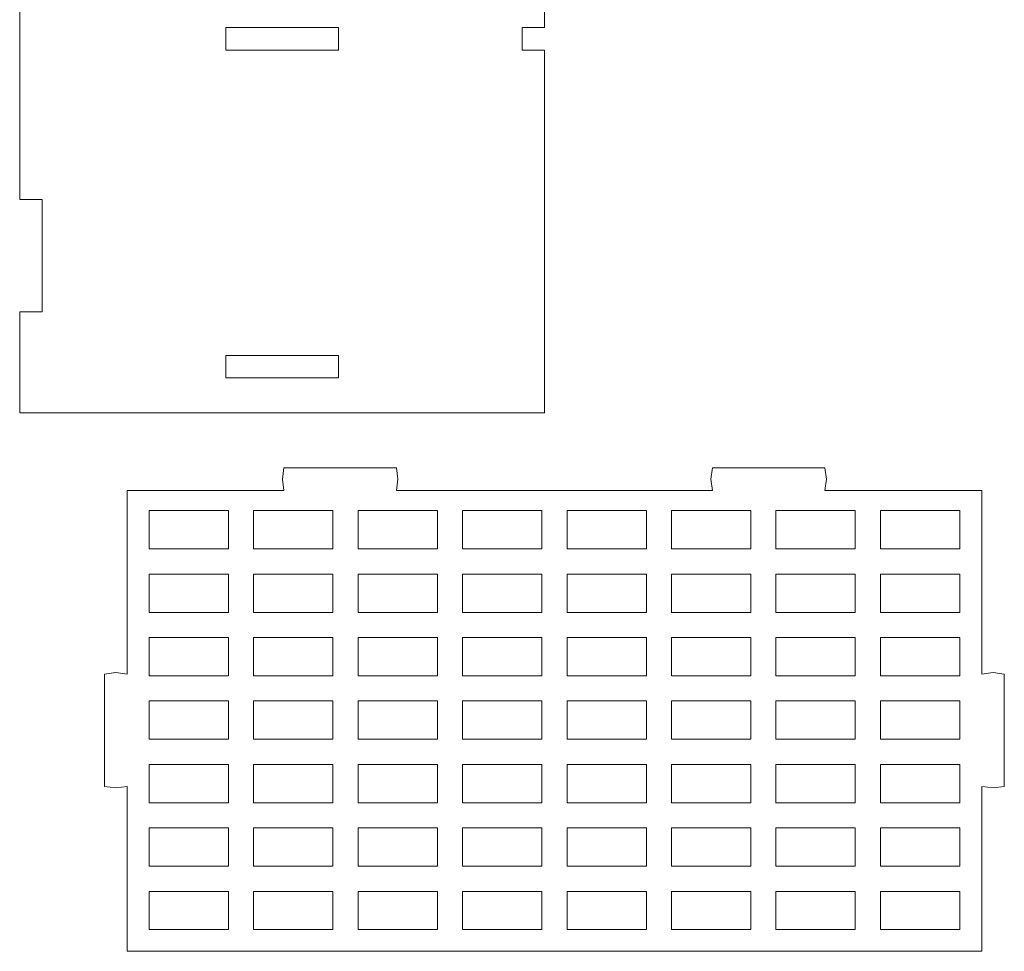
# Model space of a CAD drawing. Header units: centimetres. Extents: x -179 to 199, y -139 to 174.
# Tile 4 of 76: x -161.89 to -152.94, y -80.51 to -72.03. Entities that reach past the tile are written whole.
import ezdxf

# ---------------------------------------------------------------- set-up
doc = ezdxf.new("R2010")
doc.units = ezdxf.units.CM
doc.header["$MEASUREMENT"] = 0
doc.layers.add('Layer 1', color=7, linetype='Continuous')

msp = doc.modelspace()

# ---------------------------------------------------------------- linework, layer by layer
at = {"layer": 'Layer 1', "lineweight": 5}
for points, knots in [([(-161.89463, -55.83755), (-161.89463, -55.83755), (-157.12259, -55.83755), (-157.12259, -55.83755), (-157.12259, -55.83755), (-157.12259, -55.83755), (-157.12259, -56.09873), (-157.12259, -56.09873), (-157.12259, -56.09873), (-157.12259, -56.09873), (-157.32703, -56.09873), (-157.32703, -56.09873), (-157.32703, -56.09873), (-157.32703, -56.09873), (-157.32703, -56.30325), (-157.32703, -56.30325), (-157.32703, -56.30325), (-157.32703, -56.30325), (-157.12259, -56.30325), (-157.12259, -56.30325), (-157.12259, -56.30325), (-157.12259, -56.30325), (-157.12259, -59.44719), (-157.12259, -59.44719), (-157.12259, -59.44719), (-157.12259, -59.44719), (-157.32703, -59.44719), (-157.32703, -59.44719), (-157.32703, -59.44719), (-157.32703, -59.44719), (-157.32703, -59.6517), (-157.32703, -59.6517), (-157.32703, -59.6517), (-157.32703, -59.6517), (-157.12259, -59.6517), (-157.12259, -59.6517), (-157.12259, -59.6517), (-157.12259, -59.6517), (-157.12259, -60.10838), (-157.12259, -60.10838), (-157.12259, -60.10838), (-157.12259, -60.10838), (-157.32703, -60.10838), (-157.32703, -60.10838), (-157.32703, -60.10838), (-157.32703, -60.10838), (-157.32703, -60.31315), (-157.32703, -60.31315), (-157.32703, -60.31315), (-157.32703, -60.31315), (-157.12259, -60.31315), (-157.12259, -60.31315), (-157.12259, -60.31315), (-157.12259, -60.31315), (-157.12259, -72.1041), (-157.12259, -72.1041), (-157.12259, -72.1041), (-157.12259, -72.1041), (-157.32703, -72.1041), (-157.32703, -72.1041), (-157.32703, -72.1041), (-157.32703, -72.1041), (-157.32703, -72.30887), (-157.32703, -72.30887), (-157.32703, -72.30887), (-157.32703, -72.30887), (-157.12259, -72.30887), (-157.12259, -72.30887), (-157.12259, -72.30887), (-157.12259, -72.30887), (-157.12259, -75.60813), (-157.12259, -75.60813), (-157.12259, -75.60813), (-157.12259, -75.60813), (-161.89463, -75.60813), (-161.89463, -75.60813), (-161.89463, -75.60813), (-161.89463, -75.60813), (-161.89463, -74.69091), (-161.89463, -74.69091), (-161.89463, -74.69091), (-161.89463, -74.69091), (-161.6902, -74.69091), (-161.6902, -74.69091), (-161.6902, -74.69091), (-161.6902, -74.69091), (-161.6902, -73.66809), (-161.6902, -73.66809), (-161.6902, -73.66809), (-161.6902, -73.66809), (-161.89463, -73.66809), (-161.89463, -73.66809), (-161.89463, -73.66809), (-161.89463, -73.66809), (-161.89463, -70.46258), (-161.89463, -70.46258), (-161.89463, -70.46258), (-161.82663, -70.46258), (-161.7584, -70.46258), (-161.6902, -70.46258), (-161.6902, -70.46258), (-161.6902, -70.12156), (-161.6902, -69.78079), (-161.6902, -69.43976), (-161.6902, -69.43976), (-161.7584, -69.43976), (-161.82663, -69.43976), (-161.89463, -69.43976), (-161.89463, -69.43976), (-161.89463, -69.43976), (-161.89463, -66.23426), (-161.89463, -66.23426), (-161.89463, -66.23426), (-161.82663, -66.23426), (-161.7584, -66.23426), (-161.6902, -66.23426), (-161.6902, -66.23426), (-161.6902, -65.89323), (-161.6902, -65.55246), (-161.6902, -65.21143), (-161.6902, -65.21143), (-161.7584, -65.21143), (-161.82663, -65.21143), (-161.89463, -65.21143), (-161.89463, -65.21143), (-161.89463, -65.21143), (-161.89463, -62.00567), (-161.89463, -62.00567), (-161.89463, -62.00567), (-161.82663, -62.00567), (-161.7584, -62.00567), (-161.6902, -62.00567), (-161.6902, -62.00567), (-161.6902, -61.6649), (-161.6902, -61.32387), (-161.6902, -60.9831), (-161.6902, -60.9831), (-161.7584, -60.9831), (-161.82663, -60.9831), (-161.89463, -60.9831), (-161.89463, -60.9831), (-161.89463, -60.9831), (-161.89463, -57.77734), (-161.89463, -57.77734), (-161.89463, -57.77734), (-161.89463, -57.77734), (-161.6902, -57.77734), (-161.6902, -57.77734), (-161.6902, -57.77734), (-161.6902, -57.77734), (-161.6902, -56.75477), (-161.6902, -56.75477), (-161.6902, -56.75477), (-161.6902, -56.75477), (-161.89463, -56.75477), (-161.89463, -56.75477), (-161.89463, -56.75477), (-161.89463, -56.75477), (-161.89463, -55.83755), (-161.89463, -55.83755)], [0, 0, 0, 0, 0.0243902, 0.0243902, 0.0243902, 0.0243902, 0.0487805, 0.0487805, 0.0487805, 0.0487805, 0.0731707, 0.0731707, 0.0731707, 0.0731707, 0.097561, 0.097561, 0.097561, 0.097561, 0.1219512, 0.1219512, 0.1219512, 0.1219512, 0.1463415, 0.1463415, 0.1463415, 0.1463415, 0.1707317, 0.1707317, 0.1707317, 0.1707317, 0.195122, 0.195122, 0.195122, 0.195122, 0.2195122, 0.2195122, 0.2195122, 0.2195122, 0.2439024, 0.2439024, 0.2439024, 0.2439024, 0.2682927, 0.2682927, 0.2682927, 0.2682927, 0.2926829, 0.2926829, 0.2926829, 0.2926829, 0.3170732, 0.3170732, 0.3170732, 0.3170732, 0.3414634, 0.3414634, 0.3414634, 0.3414634, 0.3658537, 0.3658537, 0.3658537, 0.3658537, 0.3902439, 0.3902439, 0.3902439, 0.3902439, 0.4146341, 0.4146341, 0.4146341, 0.4146341, 0.4390244, 0.4390244, 0.4390244, 0.4390244, 0.4634146, 0.4634146, 0.4634146, 0.4634146, 0.4878049, 0.4878049, 0.4878049, 0.4878049, 0.5121951, 0.5121951, 0.5121951, 0.5121951, 0.5365854, 0.5365854, 0.5365854, 0.5365854, 0.5609756, 0.5609756, 0.5609756, 0.5609756, 0.5853659, 0.5853659, 0.5853659, 0.5853659, 0.6097561, 0.6097561, 0.6097561, 0.6097561, 0.6341463, 0.6341463, 0.6341463, 0.6341463, 0.6585366, 0.6585366, 0.6585366, 0.6585366, 0.6829268, 0.6829268, 0.6829268, 0.6829268, 0.7073171, 0.7073171, 0.7073171, 0.7073171, 0.7317073, 0.7317073, 0.7317073, 0.7317073, 0.7560976, 0.7560976, 0.7560976, 0.7560976, 0.7804878, 0.7804878, 0.7804878, 0.7804878, 0.804878, 0.804878, 0.804878, 0.804878, 0.8292683, 0.8292683, 0.8292683, 0.8292683, 0.8536585, 0.8536585, 0.8536585, 0.8536585, 0.8780488, 0.8780488, 0.8780488, 0.8780488, 0.902439, 0.902439, 0.902439, 0.902439, 0.9268293, 0.9268293, 0.9268293, 0.9268293, 0.9512195, 0.9512195, 0.9512195, 0.9512195, 1, 1, 1, 1]), ([(-160.01988, -72.1041), (-160.01988, -72.1041), (-158.99734, -72.1041), (-158.99734, -72.1041), (-158.99734, -72.1041), (-158.99734, -72.1041), (-158.99734, -72.30887), (-158.99734, -72.30887), (-158.99734, -72.30887), (-158.99734, -72.30887), (-160.01988, -72.30887), (-160.01988, -72.30887), (-160.01988, -72.30887), (-160.01988, -72.30887), (-160.01988, -72.1041), (-160.01988, -72.1041)], [0, 0, 0, 0, 0.2, 0.2, 0.2, 0.2, 0.4, 0.4, 0.4, 0.4, 0.6, 0.6, 0.6, 0.6, 1, 1, 1, 1]), ([(-160.01988, -75.08655), (-160.01988, -75.08655), (-158.99734, -75.08655), (-158.99734, -75.08655), (-158.99734, -75.08655), (-158.99734, -75.08655), (-158.99734, -75.29106), (-158.99734, -75.29106), (-158.99734, -75.29106), (-158.99734, -75.29106), (-160.01988, -75.29106), (-160.01988, -75.29106), (-160.01988, -75.29106), (-160.01988, -75.29106), (-160.01988, -75.08655), (-160.01988, -75.08655)], [0, 0, 0, 0, 0.2, 0.2, 0.2, 0.2, 0.4, 0.4, 0.4, 0.4, 0.6, 0.6, 0.6, 0.6, 1, 1, 1, 1]), ([(-160.91838, -80.50782), (-160.91838, -80.50782), (-160.91838, -79.00758), (-160.91838, -79.00758), (-160.91838, -79.00758), (-160.91838, -79.00758), (-161.02061, -79.02123), (-161.02061, -79.02123), (-161.02061, -79.02123), (-161.02061, -79.02123), (-161.12281, -79.00758), (-161.12281, -79.00758), (-161.12281, -79.00758), (-161.12281, -79.00758), (-161.12281, -77.98501), (-161.12281, -77.98501), (-161.12281, -77.98501), (-161.12281, -77.98501), (-161.02061, -77.97136), (-161.02061, -77.97136), (-161.02061, -77.97136), (-161.02061, -77.97136), (-160.91838, -77.98501), (-160.91838, -77.98501), (-160.91838, -77.98501), (-160.91838, -77.98501), (-160.91838, -76.31466), (-160.91838, -76.31466), (-160.91838, -76.31466), (-160.91838, -76.31466), (-159.49165, -76.31466), (-159.49165, -76.31466), (-159.49165, -76.31466), (-159.49165, -76.31466), (-159.50535, -76.2124), (-159.50535, -76.2124), (-159.50535, -76.2124), (-159.50535, -76.2124), (-159.49165, -76.11014), (-159.49165, -76.11014), (-159.49165, -76.11014), (-159.49165, -76.11014), (-158.46921, -76.11014), (-158.46921, -76.11014), (-158.46921, -76.11014), (-158.46921, -76.11014), (-158.45553, -76.2124), (-158.45553, -76.2124), (-158.45553, -76.2124), (-158.45553, -76.2124), (-158.46921, -76.31466), (-158.46921, -76.31466), (-158.46921, -76.31466), (-158.46921, -76.31466), (-155.59557, -76.31466), (-155.59557, -76.31466), (-155.59557, -76.31466), (-155.59557, -76.31466), (-155.60924, -76.2124), (-155.60924, -76.2124), (-155.60924, -76.2124), (-155.60924, -76.2124), (-155.59557, -76.11014), (-155.59557, -76.11014), (-155.59557, -76.11014), (-155.59557, -76.11014), (-154.5729, -76.11014), (-154.5729, -76.11014), (-154.5729, -76.11014), (-154.5729, -76.11014), (-154.55922, -76.2124), (-154.55922, -76.2124), (-154.55922, -76.2124), (-154.55922, -76.2124), (-154.5729, -76.31466), (-154.5729, -76.31466), (-154.5729, -76.31466), (-154.5729, -76.31466), (-153.1464, -76.31466), (-153.1464, -76.31466), (-153.1464, -76.31466), (-153.1464, -76.31466), (-153.1464, -77.98501), (-153.1464, -77.98501), (-153.1464, -77.98501), (-153.1464, -77.98501), (-153.04394, -77.97136), (-153.04394, -77.97136), (-153.04394, -77.97136), (-153.04394, -77.97136), (-152.94194, -77.98501), (-152.94194, -77.98501), (-152.94194, -77.98501), (-152.94194, -77.98501), (-152.94194, -79.00758), (-152.94194, -79.00758), (-152.94194, -79.00758), (-152.94194, -79.00758), (-153.04394, -79.02123), (-153.04394, -79.02123), (-153.04394, -79.02123), (-153.04394, -79.02123), (-153.1464, -79.00758), (-153.1464, -79.00758), (-153.1464, -79.00758), (-153.1464, -79.00758), (-153.1464, -80.50782), (-153.1464, -80.50782), (-153.1464, -80.50782), (-153.1464, -80.50782), (-160.91838, -80.50782), (-160.91838, -80.50782)], [0, 0, 0, 0, 0.0344828, 0.0344828, 0.0344828, 0.0344828, 0.0689655, 0.0689655, 0.0689655, 0.0689655, 0.1034483, 0.1034483, 0.1034483, 0.1034483, 0.137931, 0.137931, 0.137931, 0.137931, 0.1724138, 0.1724138, 0.1724138, 0.1724138, 0.2068966, 0.2068966, 0.2068966, 0.2068966, 0.2413793, 0.2413793, 0.2413793, 0.2413793, 0.2758621, 0.2758621, 0.2758621, 0.2758621, 0.3103448, 0.3103448, 0.3103448, 0.3103448, 0.3448276, 0.3448276, 0.3448276, 0.3448276, 0.3793103, 0.3793103, 0.3793103, 0.3793103, 0.4137931, 0.4137931, 0.4137931, 0.4137931, 0.4482759, 0.4482759, 0.4482759, 0.4482759, 0.4827586, 0.4827586, 0.4827586, 0.4827586, 0.5172414, 0.5172414, 0.5172414, 0.5172414, 0.5517241, 0.5517241, 0.5517241, 0.5517241, 0.5862069, 0.5862069, 0.5862069, 0.5862069, 0.6206897, 0.6206897, 0.6206897, 0.6206897, 0.6551724, 0.6551724, 0.6551724, 0.6551724, 0.6896552, 0.6896552, 0.6896552, 0.6896552, 0.7241379, 0.7241379, 0.7241379, 0.7241379, 0.7586207, 0.7586207, 0.7586207, 0.7586207, 0.7931034, 0.7931034, 0.7931034, 0.7931034, 0.8275862, 0.8275862, 0.8275862, 0.8275862, 0.862069, 0.862069, 0.862069, 0.862069, 0.8965517, 0.8965517, 0.8965517, 0.8965517, 0.9310345, 0.9310345, 0.9310345, 0.9310345, 1, 1, 1, 1])]:
    msp.add_open_spline(points, degree=3, knots=knots, dxfattribs=at)
at = {"layer": 'Layer 1', "color": 142, "lineweight": 5}
for points in [[(-160.71814, -76.49882), (-160.71814, -76.49882), (-159.99655, -76.49882), (-159.99655, -76.49882), (-159.99655, -76.49882), (-159.99655, -76.49882), (-159.99655, -76.84758), (-159.99655, -76.84758), (-159.99655, -76.84758), (-159.99655, -76.84758), (-160.71814, -76.84758), (-160.71814, -76.84758), (-160.71814, -76.84758), (-160.71814, -76.84758), (-160.71814, -76.49882), (-160.71814, -76.49882)], [(-159.76805, -76.49882), (-159.52768, -76.49882), (-159.28701, -76.49882), (-159.04654, -76.49882), (-159.04654, -76.49882), (-159.04654, -76.61499), (-159.04654, -76.73115), (-159.04654, -76.84758), (-159.04654, -76.84758), (-159.28701, -76.84758), (-159.52768, -76.84758), (-159.76805, -76.84758), (-159.76805, -76.84758), (-159.76805, -76.73115), (-159.76805, -76.61499), (-159.76805, -76.49882)], [(-158.81815, -76.49882), (-158.57757, -76.49882), (-158.337, -76.49882), (-158.09653, -76.49882), (-158.09653, -76.49882), (-158.09653, -76.61499), (-158.09653, -76.73115), (-158.09653, -76.84758), (-158.09653, -76.84758), (-158.337, -76.84758), (-158.57757, -76.84758), (-158.81815, -76.84758), (-158.81815, -76.84758), (-158.81815, -76.73115), (-158.81815, -76.61499), (-158.81815, -76.49882)], [(-157.86803, -76.49882), (-157.62756, -76.49882), (-157.38699, -76.49882), (-157.14652, -76.49882), (-157.14652, -76.49882), (-157.14652, -76.61499), (-157.14652, -76.73115), (-157.14652, -76.84758), (-157.14652, -76.84758), (-157.38699, -76.84758), (-157.62756, -76.84758), (-157.86803, -76.84758), (-157.86803, -76.84758), (-157.86803, -76.73115), (-157.86803, -76.61499), (-157.86803, -76.49882)], [(-156.91803, -76.49882), (-156.67756, -76.49882), (-156.43708, -76.49882), (-156.19654, -76.49882), (-156.19654, -76.49882), (-156.19654, -76.61499), (-156.19654, -76.73115), (-156.19654, -76.84758), (-156.19654, -76.84758), (-156.43708, -76.84758), (-156.67756, -76.84758), (-156.91803, -76.84758), (-156.91803, -76.84758), (-156.91803, -76.73115), (-156.91803, -76.61499), (-156.91803, -76.49882)], [(-155.96804, -76.49882), (-155.72757, -76.49882), (-155.4871, -76.49882), (-155.24642, -76.49882), (-155.24642, -76.49882), (-155.24642, -76.61499), (-155.24642, -76.73115), (-155.24642, -76.84758), (-155.24642, -76.84758), (-155.4871, -76.84758), (-155.72757, -76.84758), (-155.96804, -76.84758), (-155.96804, -76.84758), (-155.96804, -76.73115), (-155.96804, -76.61499), (-155.96804, -76.49882)], [(-155.01803, -76.49882), (-154.77756, -76.49882), (-154.53709, -76.49882), (-154.29662, -76.49882), (-154.29662, -76.49882), (-154.29662, -76.61499), (-154.29662, -76.73115), (-154.29662, -76.84758), (-154.29662, -76.84758), (-154.53709, -76.84758), (-154.77756, -76.84758), (-155.01803, -76.84758), (-155.01803, -76.84758), (-155.01803, -76.73115), (-155.01803, -76.61499), (-155.01803, -76.49882)], [(-154.06813, -76.49882), (-154.06813, -76.49882), (-153.34661, -76.49882), (-153.34661, -76.49882), (-153.34661, -76.49882), (-153.34661, -76.49882), (-153.34661, -76.84758), (-153.34661, -76.84758), (-153.34661, -76.84758), (-153.34661, -76.84758), (-154.06813, -76.84758), (-154.06813, -76.84758), (-154.06813, -76.84758), (-154.06813, -76.84758), (-154.06813, -76.49882), (-154.06813, -76.49882)], [(-160.71814, -77.07605), (-160.47759, -77.07605), (-160.23702, -77.07605), (-159.99655, -77.07605), (-159.99655, -77.07605), (-159.99655, -77.19221), (-159.99655, -77.30838), (-159.99655, -77.4248), (-159.99655, -77.4248), (-160.23702, -77.4248), (-160.47759, -77.4248), (-160.71814, -77.4248), (-160.71814, -77.4248), (-160.71814, -77.30838), (-160.71814, -77.19221), (-160.71814, -77.07605)], [(-159.76805, -77.07605), (-159.52768, -77.07605), (-159.28701, -77.07605), (-159.04654, -77.07605), (-159.04654, -77.07605), (-159.04654, -77.19221), (-159.04654, -77.30838), (-159.04654, -77.4248), (-159.04654, -77.4248), (-159.28701, -77.4248), (-159.52768, -77.4248), (-159.76805, -77.4248), (-159.76805, -77.4248), (-159.76805, -77.30838), (-159.76805, -77.19221), (-159.76805, -77.07605)], [(-158.81815, -77.07605), (-158.57757, -77.07605), (-158.337, -77.07605), (-158.09653, -77.07605), (-158.09653, -77.07605), (-158.09653, -77.19221), (-158.09653, -77.30838), (-158.09653, -77.4248), (-158.09653, -77.4248), (-158.337, -77.4248), (-158.57757, -77.4248), (-158.81815, -77.4248), (-158.81815, -77.4248), (-158.81815, -77.30838), (-158.81815, -77.19221), (-158.81815, -77.07605)], [(-157.86803, -77.07605), (-157.62756, -77.07605), (-157.38699, -77.07605), (-157.14652, -77.07605), (-157.14652, -77.07605), (-157.14652, -77.19221), (-157.14652, -77.30838), (-157.14652, -77.4248), (-157.14652, -77.4248), (-157.38699, -77.4248), (-157.62756, -77.4248), (-157.86803, -77.4248), (-157.86803, -77.4248), (-157.86803, -77.30838), (-157.86803, -77.19221), (-157.86803, -77.07605)], [(-156.91803, -77.07605), (-156.67756, -77.07605), (-156.43708, -77.07605), (-156.19654, -77.07605), (-156.19654, -77.07605), (-156.19654, -77.19221), (-156.19654, -77.30838), (-156.19654, -77.4248), (-156.19654, -77.4248), (-156.43708, -77.4248), (-156.67756, -77.4248), (-156.91803, -77.4248), (-156.91803, -77.4248), (-156.91803, -77.30838), (-156.91803, -77.19221), (-156.91803, -77.07605)], [(-155.96804, -77.07605), (-155.72757, -77.07605), (-155.4871, -77.07605), (-155.24642, -77.07605), (-155.24642, -77.07605), (-155.24642, -77.19221), (-155.24642, -77.30838), (-155.24642, -77.4248), (-155.24642, -77.4248), (-155.4871, -77.4248), (-155.72757, -77.4248), (-155.96804, -77.4248), (-155.96804, -77.4248), (-155.96804, -77.30838), (-155.96804, -77.19221), (-155.96804, -77.07605)], [(-155.01803, -77.07605), (-154.77756, -77.07605), (-154.53709, -77.07605), (-154.29662, -77.07605), (-154.29662, -77.07605), (-154.29662, -77.19221), (-154.29662, -77.30838), (-154.29662, -77.4248), (-154.29662, -77.4248), (-154.53709, -77.4248), (-154.77756, -77.4248), (-155.01803, -77.4248), (-155.01803, -77.4248), (-155.01803, -77.30838), (-155.01803, -77.19221), (-155.01803, -77.07605)], [(-154.06813, -77.07605), (-153.82755, -77.07605), (-153.58708, -77.07605), (-153.34661, -77.07605), (-153.34661, -77.07605), (-153.34661, -77.19221), (-153.34661, -77.30838), (-153.34661, -77.4248), (-153.34661, -77.4248), (-153.58708, -77.4248), (-153.82755, -77.4248), (-154.06813, -77.4248), (-154.06813, -77.4248), (-154.06813, -77.30838), (-154.06813, -77.19221), (-154.06813, -77.07605)], [(-160.71814, -77.65326), (-160.47759, -77.65326), (-160.23702, -77.65326), (-159.99655, -77.65326), (-159.99655, -77.65326), (-159.99655, -77.76942), (-159.99655, -77.88559), (-159.99655, -78.00201), (-159.99655, -78.00201), (-160.23702, -78.00201), (-160.47759, -78.00201), (-160.71814, -78.00201), (-160.71814, -78.00201), (-160.71814, -77.88559), (-160.71814, -77.76942), (-160.71814, -77.65326)], [(-159.76805, -77.65326), (-159.52768, -77.65326), (-159.28701, -77.65326), (-159.04654, -77.65326), (-159.04654, -77.65326), (-159.04654, -77.76942), (-159.04654, -77.88559), (-159.04654, -78.00201), (-159.04654, -78.00201), (-159.28701, -78.00201), (-159.52768, -78.00201), (-159.76805, -78.00201), (-159.76805, -78.00201), (-159.76805, -77.88559), (-159.76805, -77.76942), (-159.76805, -77.65326)], [(-158.81815, -77.65326), (-158.57757, -77.65326), (-158.337, -77.65326), (-158.09653, -77.65326), (-158.09653, -77.65326), (-158.09653, -77.76942), (-158.09653, -77.88559), (-158.09653, -78.00201), (-158.09653, -78.00201), (-158.337, -78.00201), (-158.57757, -78.00201), (-158.81815, -78.00201), (-158.81815, -78.00201), (-158.81815, -77.88559), (-158.81815, -77.76942), (-158.81815, -77.65326)], [(-157.86803, -77.65326), (-157.62756, -77.65326), (-157.38699, -77.65326), (-157.14652, -77.65326), (-157.14652, -77.65326), (-157.14652, -77.76942), (-157.14652, -77.88559), (-157.14652, -78.00201), (-157.14652, -78.00201), (-157.38699, -78.00201), (-157.62756, -78.00201), (-157.86803, -78.00201), (-157.86803, -78.00201), (-157.86803, -77.88559), (-157.86803, -77.76942), (-157.86803, -77.65326)], [(-156.91803, -77.65326), (-156.67756, -77.65326), (-156.43708, -77.65326), (-156.19654, -77.65326), (-156.19654, -77.65326), (-156.19654, -77.76942), (-156.19654, -77.88559), (-156.19654, -78.00201), (-156.19654, -78.00201), (-156.43708, -78.00201), (-156.67756, -78.00201), (-156.91803, -78.00201), (-156.91803, -78.00201), (-156.91803, -77.88559), (-156.91803, -77.76942), (-156.91803, -77.65326)], [(-155.96804, -77.65326), (-155.72757, -77.65326), (-155.4871, -77.65326), (-155.24642, -77.65326), (-155.24642, -77.65326), (-155.24642, -77.76942), (-155.24642, -77.88559), (-155.24642, -78.00201), (-155.24642, -78.00201), (-155.4871, -78.00201), (-155.72757, -78.00201), (-155.96804, -78.00201), (-155.96804, -78.00201), (-155.96804, -77.88559), (-155.96804, -77.76942), (-155.96804, -77.65326)], [(-155.01803, -77.65326), (-154.77756, -77.65326), (-154.53709, -77.65326), (-154.29662, -77.65326), (-154.29662, -77.65326), (-154.29662, -77.76942), (-154.29662, -77.88559), (-154.29662, -78.00201), (-154.29662, -78.00201), (-154.53709, -78.00201), (-154.77756, -78.00201), (-155.01803, -78.00201), (-155.01803, -78.00201), (-155.01803, -77.88559), (-155.01803, -77.76942), (-155.01803, -77.65326)], [(-154.06813, -77.65326), (-153.82755, -77.65326), (-153.58708, -77.65326), (-153.34661, -77.65326), (-153.34661, -77.65326), (-153.34661, -77.76942), (-153.34661, -77.88559), (-153.34661, -78.00201), (-153.34661, -78.00201), (-153.58708, -78.00201), (-153.82755, -78.00201), (-154.06813, -78.00201), (-154.06813, -78.00201), (-154.06813, -77.88559), (-154.06813, -77.76942), (-154.06813, -77.65326)], [(-160.71814, -78.23048), (-160.47759, -78.23048), (-160.23702, -78.23048), (-159.99655, -78.23048), (-159.99655, -78.23048), (-159.99655, -78.34665), (-159.99655, -78.46281), (-159.99655, -78.57898), (-159.99655, -78.57898), (-160.23702, -78.57898), (-160.47759, -78.57898), (-160.71814, -78.57898), (-160.71814, -78.57898), (-160.71814, -78.46281), (-160.71814, -78.34665), (-160.71814, -78.23048)], [(-159.76805, -78.23048), (-159.52768, -78.23048), (-159.28701, -78.23048), (-159.04654, -78.23048), (-159.04654, -78.23048), (-159.04654, -78.34665), (-159.04654, -78.46281), (-159.04654, -78.57898), (-159.04654, -78.57898), (-159.28701, -78.57898), (-159.52768, -78.57898), (-159.76805, -78.57898), (-159.76805, -78.57898), (-159.76805, -78.46281), (-159.76805, -78.34665), (-159.76805, -78.23048)], [(-158.81815, -78.23048), (-158.57757, -78.23048), (-158.337, -78.23048), (-158.09653, -78.23048), (-158.09653, -78.23048), (-158.09653, -78.34665), (-158.09653, -78.46281), (-158.09653, -78.57898), (-158.09653, -78.57898), (-158.337, -78.57898), (-158.57757, -78.57898), (-158.81815, -78.57898), (-158.81815, -78.57898), (-158.81815, -78.46281), (-158.81815, -78.34665), (-158.81815, -78.23048)], [(-157.86803, -78.23048), (-157.62756, -78.23048), (-157.38699, -78.23048), (-157.14652, -78.23048), (-157.14652, -78.23048), (-157.14652, -78.34665), (-157.14652, -78.46281), (-157.14652, -78.57898), (-157.14652, -78.57898), (-157.38699, -78.57898), (-157.62756, -78.57898), (-157.86803, -78.57898), (-157.86803, -78.57898), (-157.86803, -78.46281), (-157.86803, -78.34665), (-157.86803, -78.23048)], [(-156.91803, -78.23048), (-156.67756, -78.23048), (-156.43708, -78.23048), (-156.19654, -78.23048), (-156.19654, -78.23048), (-156.19654, -78.34665), (-156.19654, -78.46281), (-156.19654, -78.57898), (-156.19654, -78.57898), (-156.43708, -78.57898), (-156.67756, -78.57898), (-156.91803, -78.57898), (-156.91803, -78.57898), (-156.91803, -78.46281), (-156.91803, -78.34665), (-156.91803, -78.23048)], [(-155.96804, -78.23048), (-155.72757, -78.23048), (-155.4871, -78.23048), (-155.24642, -78.23048), (-155.24642, -78.23048), (-155.24642, -78.34665), (-155.24642, -78.46281), (-155.24642, -78.57898), (-155.24642, -78.57898), (-155.4871, -78.57898), (-155.72757, -78.57898), (-155.96804, -78.57898), (-155.96804, -78.57898), (-155.96804, -78.46281), (-155.96804, -78.34665), (-155.96804, -78.23048)], [(-155.01803, -78.23048), (-154.77756, -78.23048), (-154.53709, -78.23048), (-154.29662, -78.23048), (-154.29662, -78.23048), (-154.29662, -78.34665), (-154.29662, -78.46281), (-154.29662, -78.57898), (-154.29662, -78.57898), (-154.53709, -78.57898), (-154.77756, -78.57898), (-155.01803, -78.57898), (-155.01803, -78.57898), (-155.01803, -78.46281), (-155.01803, -78.34665), (-155.01803, -78.23048)], [(-154.06813, -78.23048), (-153.82755, -78.23048), (-153.58708, -78.23048), (-153.34661, -78.23048), (-153.34661, -78.23048), (-153.34661, -78.34665), (-153.34661, -78.46281), (-153.34661, -78.57898), (-153.34661, -78.57898), (-153.58708, -78.57898), (-153.82755, -78.57898), (-154.06813, -78.57898), (-154.06813, -78.57898), (-154.06813, -78.46281), (-154.06813, -78.34665), (-154.06813, -78.23048)], [(-160.71814, -78.80745), (-160.47759, -78.80745), (-160.23702, -78.80745), (-159.99655, -78.80745), (-159.99655, -78.80745), (-159.99655, -78.92387), (-159.99655, -79.04003), (-159.99655, -79.15646), (-159.99655, -79.15646), (-160.23702, -79.15646), (-160.47759, -79.15646), (-160.71814, -79.15646), (-160.71814, -79.15646), (-160.71814, -79.04003), (-160.71814, -78.92387), (-160.71814, -78.80745)], [(-159.76805, -78.80745), (-159.52768, -78.80745), (-159.28701, -78.80745), (-159.04654, -78.80745), (-159.04654, -78.80745), (-159.04654, -78.92387), (-159.04654, -79.04003), (-159.04654, -79.15646), (-159.04654, -79.15646), (-159.28701, -79.15646), (-159.52768, -79.15646), (-159.76805, -79.15646), (-159.76805, -79.15646), (-159.76805, -79.04003), (-159.76805, -78.92387), (-159.76805, -78.80745)], [(-158.81815, -78.80745), (-158.57757, -78.80745), (-158.337, -78.80745), (-158.09653, -78.80745), (-158.09653, -78.80745), (-158.09653, -78.92387), (-158.09653, -79.04003), (-158.09653, -79.15646), (-158.09653, -79.15646), (-158.337, -79.15646), (-158.57757, -79.15646), (-158.81815, -79.15646), (-158.81815, -79.15646), (-158.81815, -79.04003), (-158.81815, -78.92387), (-158.81815, -78.80745)], [(-157.86803, -78.80745), (-157.62756, -78.80745), (-157.38699, -78.80745), (-157.14652, -78.80745), (-157.14652, -78.80745), (-157.14652, -78.92387), (-157.14652, -79.04003), (-157.14652, -79.15646), (-157.14652, -79.15646), (-157.38699, -79.15646), (-157.62756, -79.15646), (-157.86803, -79.15646), (-157.86803, -79.15646), (-157.86803, -79.04003), (-157.86803, -78.92387), (-157.86803, -78.80745)], [(-156.91803, -78.80745), (-156.67756, -78.80745), (-156.43708, -78.80745), (-156.19654, -78.80745), (-156.19654, -78.80745), (-156.19654, -78.92387), (-156.19654, -79.04003), (-156.19654, -79.15646), (-156.19654, -79.15646), (-156.43708, -79.15646), (-156.67756, -79.15646), (-156.91803, -79.15646), (-156.91803, -79.15646), (-156.91803, -79.04003), (-156.91803, -78.92387), (-156.91803, -78.80745)], [(-155.96804, -78.80745), (-155.72757, -78.80745), (-155.4871, -78.80745), (-155.24642, -78.80745), (-155.24642, -78.80745), (-155.24642, -78.92387), (-155.24642, -79.04003), (-155.24642, -79.15646), (-155.24642, -79.15646), (-155.4871, -79.15646), (-155.72757, -79.15646), (-155.96804, -79.15646), (-155.96804, -79.15646), (-155.96804, -79.04003), (-155.96804, -78.92387), (-155.96804, -78.80745)], [(-155.01803, -78.80745), (-154.77756, -78.80745), (-154.53709, -78.80745), (-154.29662, -78.80745), (-154.29662, -78.80745), (-154.29662, -78.92387), (-154.29662, -79.04003), (-154.29662, -79.15646), (-154.29662, -79.15646), (-154.53709, -79.15646), (-154.77756, -79.15646), (-155.01803, -79.15646), (-155.01803, -79.15646), (-155.01803, -79.04003), (-155.01803, -78.92387), (-155.01803, -78.80745)], [(-154.06813, -78.80745), (-153.82755, -78.80745), (-153.58708, -78.80745), (-153.34661, -78.80745), (-153.34661, -78.80745), (-153.34661, -78.92387), (-153.34661, -79.04003), (-153.34661, -79.15646), (-153.34661, -79.15646), (-153.58708, -79.15646), (-153.82755, -79.15646), (-154.06813, -79.15646), (-154.06813, -79.15646), (-154.06813, -79.04003), (-154.06813, -78.92387), (-154.06813, -78.80745)], [(-160.71814, -79.38493), (-160.47759, -79.38493), (-160.23702, -79.38493), (-159.99655, -79.38493), (-159.99655, -79.38493), (-159.99655, -79.50109), (-159.99655, -79.61726), (-159.99655, -79.73368), (-159.99655, -79.73368), (-160.23702, -79.73368), (-160.47759, -79.73368), (-160.71814, -79.73368), (-160.71814, -79.73368), (-160.71814, -79.61726), (-160.71814, -79.50109), (-160.71814, -79.38493)], [(-159.76805, -79.38493), (-159.52768, -79.38493), (-159.28701, -79.38493), (-159.04654, -79.38493), (-159.04654, -79.38493), (-159.04654, -79.50109), (-159.04654, -79.61726), (-159.04654, -79.73368), (-159.04654, -79.73368), (-159.28701, -79.73368), (-159.52768, -79.73368), (-159.76805, -79.73368), (-159.76805, -79.73368), (-159.76805, -79.61726), (-159.76805, -79.50109), (-159.76805, -79.38493)], [(-158.81815, -79.38493), (-158.57757, -79.38493), (-158.337, -79.38493), (-158.09653, -79.38493), (-158.09653, -79.38493), (-158.09653, -79.50109), (-158.09653, -79.61726), (-158.09653, -79.73368), (-158.09653, -79.73368), (-158.337, -79.73368), (-158.57757, -79.73368), (-158.81815, -79.73368), (-158.81815, -79.73368), (-158.81815, -79.61726), (-158.81815, -79.50109), (-158.81815, -79.38493)], [(-157.86803, -79.38493), (-157.62756, -79.38493), (-157.38699, -79.38493), (-157.14652, -79.38493), (-157.14652, -79.38493), (-157.14652, -79.50109), (-157.14652, -79.61726), (-157.14652, -79.73368), (-157.14652, -79.73368), (-157.38699, -79.73368), (-157.62756, -79.73368), (-157.86803, -79.73368), (-157.86803, -79.73368), (-157.86803, -79.61726), (-157.86803, -79.50109), (-157.86803, -79.38493)], [(-156.91803, -79.38493), (-156.67756, -79.38493), (-156.43708, -79.38493), (-156.19654, -79.38493), (-156.19654, -79.38493), (-156.19654, -79.50109), (-156.19654, -79.61726), (-156.19654, -79.73368), (-156.19654, -79.73368), (-156.43708, -79.73368), (-156.67756, -79.73368), (-156.91803, -79.73368), (-156.91803, -79.73368), (-156.91803, -79.61726), (-156.91803, -79.50109), (-156.91803, -79.38493)], [(-155.96804, -79.38493), (-155.72757, -79.38493), (-155.4871, -79.38493), (-155.24642, -79.38493), (-155.24642, -79.38493), (-155.24642, -79.50109), (-155.24642, -79.61726), (-155.24642, -79.73368), (-155.24642, -79.73368), (-155.4871, -79.73368), (-155.72757, -79.73368), (-155.96804, -79.73368), (-155.96804, -79.73368), (-155.96804, -79.61726), (-155.96804, -79.50109), (-155.96804, -79.38493)], [(-155.01803, -79.38493), (-154.77756, -79.38493), (-154.53709, -79.38493), (-154.29662, -79.38493), (-154.29662, -79.38493), (-154.29662, -79.50109), (-154.29662, -79.61726), (-154.29662, -79.73368), (-154.29662, -79.73368), (-154.53709, -79.73368), (-154.77756, -79.73368), (-155.01803, -79.73368), (-155.01803, -79.73368), (-155.01803, -79.61726), (-155.01803, -79.50109), (-155.01803, -79.38493)], [(-154.06813, -79.38493), (-153.82755, -79.38493), (-153.58708, -79.38493), (-153.34661, -79.38493), (-153.34661, -79.38493), (-153.34661, -79.50109), (-153.34661, -79.61726), (-153.34661, -79.73368), (-153.34661, -79.73368), (-153.58708, -79.73368), (-153.82755, -79.73368), (-154.06813, -79.73368), (-154.06813, -79.73368), (-154.06813, -79.61726), (-154.06813, -79.50109), (-154.06813, -79.38493)], [(-160.71814, -79.96215), (-160.71814, -79.96215), (-159.99655, -79.96215), (-159.99655, -79.96215), (-159.99655, -79.96215), (-159.99655, -79.96215), (-159.99655, -80.31072), (-159.99655, -80.31072), (-159.99655, -80.31072), (-159.99655, -80.31072), (-160.71814, -80.31072), (-160.71814, -80.31072), (-160.71814, -80.31072), (-160.71814, -80.31072), (-160.71814, -79.96215), (-160.71814, -79.96215)], [(-159.76805, -79.96215), (-159.52768, -79.96215), (-159.28701, -79.96215), (-159.04654, -79.96215), (-159.04654, -79.96215), (-159.04654, -80.07831), (-159.04654, -80.19461), (-159.04654, -80.31072), (-159.04654, -80.31072), (-159.28701, -80.31072), (-159.52768, -80.31072), (-159.76805, -80.31072), (-159.76805, -80.31072), (-159.76805, -80.19461), (-159.76805, -80.07831), (-159.76805, -79.96215)], [(-158.81815, -79.96215), (-158.57757, -79.96215), (-158.337, -79.96215), (-158.09653, -79.96215), (-158.09653, -79.96215), (-158.09653, -80.07831), (-158.09653, -80.19461), (-158.09653, -80.31072), (-158.09653, -80.31072), (-158.337, -80.31072), (-158.57757, -80.31072), (-158.81815, -80.31072), (-158.81815, -80.31072), (-158.81815, -80.19461), (-158.81815, -80.07831), (-158.81815, -79.96215)], [(-157.86803, -79.96215), (-157.62756, -79.96215), (-157.38699, -79.96215), (-157.14652, -79.96215), (-157.14652, -79.96215), (-157.14652, -80.07831), (-157.14652, -80.19461), (-157.14652, -80.31072), (-157.14652, -80.31072), (-157.38699, -80.31072), (-157.62756, -80.31072), (-157.86803, -80.31072), (-157.86803, -80.31072), (-157.86803, -80.19461), (-157.86803, -80.07831), (-157.86803, -79.96215)], [(-156.91803, -79.96215), (-156.67756, -79.96215), (-156.43708, -79.96215), (-156.19654, -79.96215), (-156.19654, -79.96215), (-156.19654, -80.07831), (-156.19654, -80.19461), (-156.19654, -80.31072), (-156.19654, -80.31072), (-156.43708, -80.31072), (-156.67756, -80.31072), (-156.91803, -80.31072), (-156.91803, -80.31072), (-156.91803, -80.19461), (-156.91803, -80.07831), (-156.91803, -79.96215)], [(-155.96804, -79.96215), (-155.72757, -79.96215), (-155.4871, -79.96215), (-155.24642, -79.96215), (-155.24642, -79.96215), (-155.24642, -80.07831), (-155.24642, -80.19461), (-155.24642, -80.31072), (-155.24642, -80.31072), (-155.4871, -80.31072), (-155.72757, -80.31072), (-155.96804, -80.31072), (-155.96804, -80.31072), (-155.96804, -80.19461), (-155.96804, -80.07831), (-155.96804, -79.96215)], [(-155.01803, -79.96215), (-154.77756, -79.96215), (-154.53709, -79.96215), (-154.29662, -79.96215), (-154.29662, -79.96215), (-154.29662, -80.07831), (-154.29662, -80.19461), (-154.29662, -80.31072), (-154.29662, -80.31072), (-154.53709, -80.31072), (-154.77756, -80.31072), (-155.01803, -80.31072), (-155.01803, -80.31072), (-155.01803, -80.19461), (-155.01803, -80.07831), (-155.01803, -79.96215)], [(-154.06813, -79.96215), (-154.06813, -79.96215), (-153.34661, -79.96215), (-153.34661, -79.96215), (-153.34661, -79.96215), (-153.34661, -79.96215), (-153.34661, -80.31072), (-153.34661, -80.31072), (-153.34661, -80.31072), (-153.34661, -80.31072), (-154.06813, -80.31072), (-154.06813, -80.31072), (-154.06813, -80.31072), (-154.06813, -80.31072), (-154.06813, -79.96215), (-154.06813, -79.96215)]]:
    msp.add_open_spline(points, degree=3, knots=[0, 0, 0, 0, 0.2, 0.2, 0.2, 0.2, 0.4, 0.4, 0.4, 0.4, 0.6, 0.6, 0.6, 0.6, 1, 1, 1, 1], dxfattribs=at)

doc.saveas('drawing.dxf')
